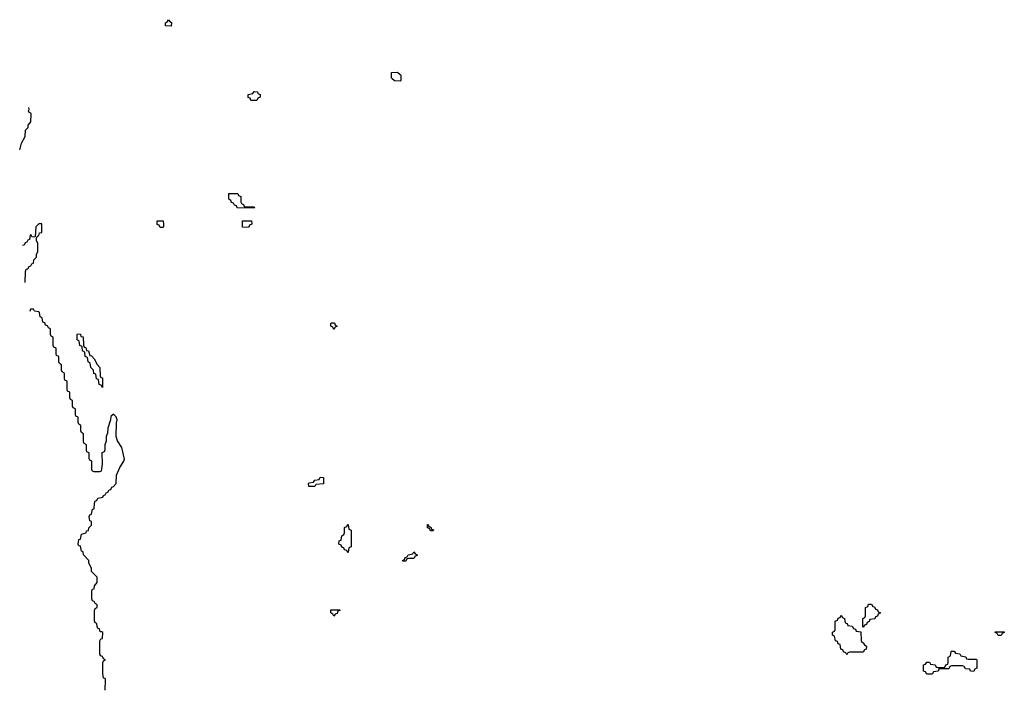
# Model space of a CAD drawing. Header units: inches. Extents: x 2886961 to 3052306, y 543424 to 918523.
# Tile 19 of 117: x 2891470 to 2898613, y 760480 to 765292. Entities that reach past the tile are written whole.
import ezdxf

# ---------------------------------------------------------------- set-up
doc = ezdxf.new("R2010")
doc.units = ezdxf.units.IN
doc.header["$MEASUREMENT"] = 0
doc.layers.add('C8796', color=7, linetype='Continuous')

msp = doc.modelspace()

# ---------------------------------------------------------------- linework, layer by layer
at = {"layer": 'C8796', "color": 6}
for points in [[(2892570, 765246), (2892528.4, 765248.4), (2892528, 765270), (2892542, 765278), (2892550, 765292), (2892558, 765278), (2892571.6, 765271.6)], [(2894230, 764846), (2894190, 764848), (2894170, 764866), (2894166, 764870), (2894166, 764910), (2894210, 764912), (2894230, 764894), (2894234, 764890), (2894234, 764850)], [(2893190, 764706), (2893147.3, 764707.3), (2893142, 764722), (2893128.4, 764728.4), (2893128, 764750), (2893162, 764758), (2893170, 764771.3), (2893194, 764770), (2893198, 764758), (2893214, 764750), (2893214, 764730), (2893198, 764722)], [(2893110, 763934), (2893170, 763934), (2893174, 763930), (2893170, 763926), (2893047.3, 763927.3), (2893042, 763942), (2893027.3, 763947.3), (2893022, 763962), (2893007.3, 763967.3), (2893002, 763982), (2892986, 763990), (2892987.3, 764032.7), (2893052.7, 764032.7), (2893058, 764018), (2893074, 764010), (2893074, 763970), (2893078, 763958), (2893092.7, 763952.7), (2893098, 763938)], [(2892490, 763786), (2892482, 763802), (2892467.3, 763807.3), (2892467.3, 763832.7), (2892510, 763834), (2892514, 763810), (2892514, 763790), (2892510, 763786)], [(2893130, 763786), (2893087.3, 763787.3), (2893087.3, 763832.7), (2893152.7, 763832.7), (2893154, 763810), (2893138, 763802)], [(2893750, 763046), (2893742, 763062), (2893726, 763070), (2893726, 763090), (2893730, 763094), (2893752.7, 763092.7), (2893758, 763078), (2893774, 763070), (2893758, 763062)], [(2892070, 762626), (2892062, 762642), (2892047.3, 762647.3), (2892042, 762682), (2892027.3, 762687.3), (2892022, 762722), (2892007.3, 762727.3), (2892006, 762750), (2891986, 762770), (2891982, 762802), (2891966, 762810), (2891962, 762842), (2891946, 762850), (2891942, 762882), (2891926, 762890), (2891922, 762922), (2891906, 762930), (2891902, 762962), (2891886, 762970), (2891886, 763010), (2891890, 763014), (2891910, 763012), (2891914, 762994), (2891930, 762992), (2891932.7, 762932.7), (2891938, 762918), (2891950, 762914), (2891954, 762894), (2891970, 762892), (2891978, 762858), (2891990, 762854), (2892010, 762832), (2892031, 762791), (2892051.3, 762770), (2892054, 762710), (2892058, 762698), (2892070, 762694), (2892071.6, 762688.4)], [(2893610, 761906), (2893567.3, 761907.3), (2893566, 761930), (2893570, 761934), (2893602, 761938), (2893610, 761954), (2893642, 761958), (2893650, 761974), (2893672.7, 761972.7), (2893672.7, 761927.3), (2893618, 761922)], [(2893850, 761426), (2893842, 761442), (2893827.3, 761447.3), (2893822, 761462), (2893807.3, 761467.3), (2893802, 761482), (2893786, 761490), (2893787.3, 761512.7), (2893802, 761518), (2893806, 761550), (2893822, 761558), (2893826, 761570), (2893826, 761610), (2893842, 761618), (2893850, 761634), (2893854, 761630), (2893858, 761598), (2893874, 761590), (2893874, 761470), (2893858, 761462), (2893854, 761430)], [(2894450, 761586), (2894442, 761602), (2894427.3, 761607.3), (2894427.3, 761632.7), (2894432.7, 761632.7), (2894438, 761618), (2894452.7, 761612.7), (2894458, 761598), (2894472.7, 761592.7), (2894470, 761586)], [(2894250, 761366), (2894246, 761370), (2894262, 761378), (2894267.3, 761392.7), (2894282, 761398), (2894287.3, 761412.7), (2894322, 761418), (2894330, 761434), (2894338, 761418), (2894352.7, 761412.7), (2894352.7, 761407.3), (2894338, 761402), (2894330, 761386), (2894290, 761386), (2894278, 761382), (2894270, 761366)], [(2897590, 760886), (2897586, 760890), (2897586, 760950), (2897602, 760958), (2897606, 760970), (2897606, 761030), (2897622, 761038), (2897627.3, 761052.7), (2897650, 761054), (2897658, 761038), (2897670, 761034), (2897678, 761018), (2897692.7, 761012.7), (2897698, 760998), (2897714, 760990), (2897698, 760982), (2897692.7, 760967.3), (2897678, 760962), (2897672.7, 760947.3), (2897638, 760942), (2897632.7, 760927.3), (2897618, 760922), (2897612.7, 760907.3), (2897598, 760902)], [(2893750, 760966), (2893742, 760982), (2893726, 760990), (2893727.3, 761012.7), (2893792.7, 761012.7), (2893792.7, 761007.3), (2893778, 761002), (2893772.7, 760987.3), (2893758, 760982)], [(2897470, 760686), (2897462, 760702), (2897447.3, 760707.3), (2897442, 760722), (2897427.3, 760727.3), (2897422, 760762), (2897407.3, 760767.3), (2897402, 760782), (2897387.3, 760787.3), (2897382, 760822), (2897366, 760830), (2897366, 760850), (2897382, 760858), (2897386, 760870), (2897386, 760930), (2897402, 760938), (2897407.3, 760952.7), (2897422, 760958), (2897430, 760974), (2897438, 760958), (2897454, 760950), (2897458, 760918), (2897472.7, 760912.7), (2897478, 760898), (2897510, 760894), (2897518, 760878), (2897532.7, 760872.7), (2897538, 760858), (2897572.7, 760852.7), (2897574, 760790), (2897578, 760778), (2897590, 760774), (2897598, 760758), (2897612, 760750), (2897611.6, 760728.4), (2897598, 760722), (2897590, 760706), (2897490, 760706), (2897478, 760702)], [(2898590, 760826), (2898567.3, 760827.3), (2898562, 760842), (2898547.3, 760847.3), (2898547.3, 760852.7), (2898612.7, 760852.7), (2898612.7, 760847.3), (2898598, 760842)], [(2898350, 760654), (2898410, 760654), (2898414, 760650), (2898414, 760590), (2898398, 760582), (2898390, 760566), (2898367.3, 760567.3), (2898362, 760582), (2898330, 760586), (2898322, 760602), (2898310, 760606), (2898230, 760606), (2898218, 760602), (2898210, 760586), (2898150, 760586), (2898138, 760582), (2898132.7, 760567.3), (2898098, 760562), (2898090, 760546), (2898050, 760546), (2898042, 760562), (2898027.3, 760567.3), (2898027.3, 760612.7), (2898042, 760618), (2898050, 760634), (2898070, 760634), (2898078, 760618), (2898110, 760614), (2898118, 760598), (2898130, 760594), (2898170, 760594), (2898182, 760598), (2898187.3, 760612.7), (2898202, 760618), (2898206, 760630), (2898206, 760670), (2898222, 760678), (2898226, 760710), (2898230, 760714), (2898250, 760714), (2898258, 760698), (2898290, 760694), (2898298, 760678), (2898332.7, 760672.7), (2898338, 760658)]]:
    msp.add_lwpolyline(points, close=True, dxfattribs=at)
for points in [[(2891470, 764348), (2891484, 764396), (2891510, 764446), (2891512, 764490), (2891531.3, 764510), (2891532, 764528), (2891552, 764552), (2891552.7, 764607.3), (2891550, 764614), (2891538, 764618), (2891534, 764630), (2891538, 764642), (2891536, 764656)], [(2891510, 763386), (2891512.7, 763467.3), (2891518, 763482), (2891530, 763486), (2891538, 763502), (2891550, 763506), (2891558, 763522), (2891570, 763526), (2891572, 763550), (2891591, 763570), (2891591.3, 763590), (2891602, 763610), (2891602, 763670), (2891592, 763690), (2891592.7, 763707.3), (2891598, 763722), (2891610, 763726), (2891614, 763746), (2891630.8, 763750), (2891630, 763811.3), (2891610, 763812), (2891588, 763790), (2891582, 763718), (2891570, 763714), (2891558, 763718), (2891550, 763734), (2891546, 763730), (2891542, 763698), (2891530, 763694), (2891522, 763678), (2891510, 763674), (2891502, 763658), (2891490, 763654)], [(2892091, 760431), (2892091.3, 760508.7), (2892090, 760514), (2892078, 760518), (2892072, 760550), (2892074, 760630), (2892078, 760642), (2892091.3, 760650), (2892078, 760658), (2892070, 760674), (2892058, 760678), (2892052, 760692), (2892052, 760788), (2892058, 760802), (2892070, 760806), (2892072.7, 760847.3), (2892066, 760854), (2892054, 760854), (2892050, 760874), (2892038, 760878), (2892032, 760892), (2892030, 760914), (2892018, 760918), (2892012.7, 760932.7), (2892012, 761008), (2892018, 761022), (2892032, 761030), (2892032, 761050), (2892018, 761058), (2892010, 761074), (2891998, 761078), (2891992.7, 761092.7), (2891994, 761150), (2891998, 761162), (2892010, 761166), (2892012.7, 761187.3), (2892032, 761210), (2892031.3, 761248.7), (2891992, 761290), (2891990, 761314), (2891971.3, 761351.3), (2891970.7, 761370.7), (2891932, 761412), (2891930, 761434), (2891918, 761438), (2891910, 761474), (2891898, 761478), (2891894, 761490), (2891898, 761522), (2891910, 761526), (2891918, 761562), (2891952, 761570), (2891954, 761586), (2891970, 761588), (2891971.6, 761608.4), (2891990, 761626), (2891990.9, 761650.9), (2891990, 761654), (2891978, 761658), (2891974, 761690), (2891978, 761702), (2891990, 761706), (2891998, 761742), (2892010, 761746), (2892012.7, 761787.3), (2892018, 761802), (2892030, 761806), (2892038, 761822), (2892074, 761830), (2892078, 761842), (2892090, 761846), (2892098, 761862), (2892110, 761866), (2892118, 761882), (2892130, 761886), (2892138, 761902), (2892150, 761906), (2892170, 761928), (2892172, 761990), (2892195.3, 762044.7), (2892224.7, 762090), (2892230, 762106), (2892210.7, 762190), (2892178.8, 762238.8), (2892170.8, 762270), (2892171.3, 762368.7), (2892178, 762390), (2892170, 762412), (2892150, 762432), (2892130, 762414), (2892128.7, 762390), (2892108.9, 762331.1), (2892107.3, 762292.7), (2892098, 762270), (2892096.4, 762236.4), (2892088, 762210), (2892087.3, 762172.7), (2892082, 762158), (2892066, 762150), (2892068, 762070), (2892062, 762018), (2892050, 762014), (2892010, 762014), (2891998, 762018), (2891994, 762030), (2891994, 762090), (2891978, 762098), (2891974, 762110), (2891974, 762150), (2891958, 762158), (2891954, 762170), (2891954, 762210), (2891938, 762218), (2891934, 762230), (2891934, 762290), (2891918, 762298), (2891914, 762310), (2891914, 762350), (2891898, 762358), (2891894, 762370), (2891894, 762410), (2891878, 762418), (2891874, 762430), (2891874, 762470), (2891858, 762478), (2891854, 762490), (2891854, 762530), (2891838, 762538), (2891834, 762550), (2891834, 762590), (2891818, 762598), (2891814, 762610), (2891814, 762670), (2891798, 762678), (2891794, 762690), (2891794, 762730), (2891778, 762738), (2891774, 762750), (2891774, 762790), (2891758, 762798), (2891754, 762810), (2891754, 762850), (2891738, 762858), (2891734, 762870), (2891734, 762910), (2891718, 762918), (2891714, 762930), (2891714, 762990), (2891698, 762998), (2891694, 763010), (2891694, 763050), (2891678, 763058), (2891672.7, 763072.7), (2891658, 763078), (2891652.7, 763092.7), (2891638, 763098), (2891634, 763130), (2891618, 763138), (2891614, 763170), (2891610, 763174), (2891578, 763178), (2891570, 763194), (2891547.3, 763192.7), (2891544, 763176)]]:
    msp.add_lwpolyline(points, dxfattribs=at)

doc.saveas('drawing.dxf')
